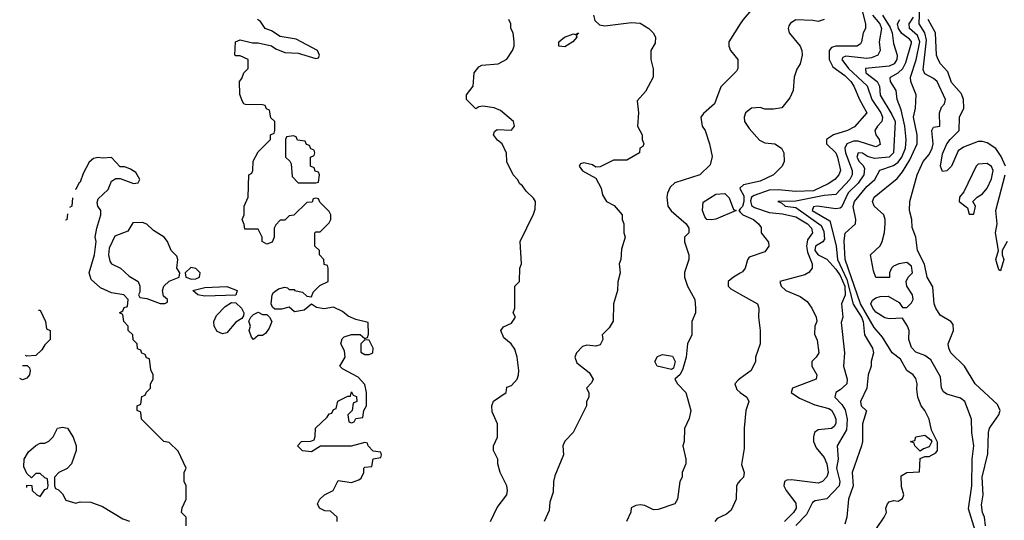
# Model space of a CAD drawing. Header units: inches. Extents: x 2710751 to 2829008, y 857003 to 965602.
# Tile 190 of 256: x 2716757 to 2721188, y 931695 to 933949. Entities that reach past the tile are written whole.
import ezdxf

# ---------------------------------------------------------------- set-up
doc = ezdxf.new("R2010")
doc.units = ezdxf.units.IN
doc.header["$MEASUREMENT"] = 0
doc.layers.add('C7913', color=7, linetype='Continuous')
doc.layers.add('C7923', color=7, linetype='Continuous')

msp = doc.modelspace()

# ---------------------------------------------------------------- linework, layer by layer
at = {"layer": 'C7913', "color": 2}
for points, elevation in [([(2719339.7, 933970), (2719344.7, 933944.7), (2719366, 933926), (2719390, 933920.9), (2719510, 933936), (2719550, 933932.7), (2719588, 933910), (2719608, 933890), (2719618, 933870), (2719616.4, 933843.6), (2719598, 933810), (2719598, 933770), (2719608.4, 933728.4), (2719608, 933690), (2719573.6, 933626.4), (2719536.4, 933583.6), (2719542, 933530), (2719538, 933470), (2719558, 933430), (2719558, 933410), (2719566, 933390), (2719562, 933378), (2719548, 933370), (2719546, 933350), (2719490, 933316), (2719430, 933316), (2719370, 933286.8), (2719350, 933284.7), (2719335.5, 933295.5), (2719295.3, 933304.7), (2719280.2, 933299.8), (2719275.3, 933290), (2719290, 933269), (2719350, 933235.3), (2719374, 933190), (2719380.4, 933160.4), (2719398, 933130), (2719432.9, 933112.9), (2719468.7, 933070), (2719468.7, 933050), (2719475.3, 933030), (2719475.3, 932990), (2719482, 932970), (2719464.7, 932915.3), (2719462, 932870), (2719455.3, 932850), (2719459, 932810), (2719448.4, 932768.4), (2719448, 932730), (2719428.7, 932670), (2719428.4, 932591.6), (2719410, 932562), (2719378, 932530), (2719382, 932510), (2719370, 932484.7), (2719350, 932478.8), (2719310, 932483.8), (2719290, 932478.4), (2719262.9, 932450), (2719255.1, 932430), (2719264.8, 932404.8), (2719320.4, 932360.4), (2719338, 932330), (2719330, 932314), (2719308, 932290), (2719318, 932270), (2719318, 932250), (2719308, 932230), (2719308, 932210), (2719248, 932090), (2719210, 932052), (2719202, 932030), (2719204, 931990), (2719164.8, 931895.2), (2719159.3, 931870), (2719158, 931822), (2719143.1, 931776.9), (2719140.4, 931739.6), (2719118, 931690)], 38), ([(2718186, 931690), (2718186, 931710), (2718156.4, 931736.4), (2718130, 931738), (2718106, 931750), (2718098, 931770), (2718108, 931790), (2718128.7, 931810), (2718168, 931830), (2718190, 931874), (2718250, 931866), (2718283.1, 931876.9), (2718294.6, 931885.4), (2718306, 931910), (2718306, 931930), (2718310, 931934), (2718342, 931938), (2718347.3, 931972.7), (2718382, 931978), (2718386, 931990), (2718382, 932002), (2718347.3, 932007.3), (2718326, 932030), (2718322, 932042), (2718310, 932046), (2718248.9, 932028.9), (2718111.6, 932028.4), (2718070, 932004), (2718030, 932008.7), (2718008, 932030), (2718026, 932050), (2718068, 932052), (2718082, 932058), (2718087.3, 932072.7), (2718089.1, 932110.9), (2718140.4, 932159.6), (2718150, 932174), (2718162, 932178), (2718170, 932194), (2718182, 932198), (2718188.9, 932231.1), (2718234, 932254), (2718246, 932254), (2718250, 932274), (2718258, 932258), (2718272.7, 932252.7), (2718274, 932230), (2718258, 932222), (2718254, 932190), (2718234, 932170), (2718238, 932138), (2718250, 932134), (2718262, 932138), (2718270, 932154), (2718302, 932158), (2718306, 932190), (2718318, 932210), (2718318, 932270), (2718310, 932306), (2718280.4, 932340.4), (2718210, 932378), (2718198, 932390), (2718222, 932430), (2718219, 932459), (2718202, 932490), (2718208.4, 932511.6), (2718218, 932522), (2718250, 932532), (2718290, 932532), (2718310, 932514), (2718322, 932518), (2718327.3, 932532.7), (2718326, 932586), (2718270, 932599), (2718234.9, 932614.9), (2718210, 932635.1), (2718170, 932655.1), (2718126.8, 932646.8), (2718092.7, 932652.7), (2718070, 932668), (2718038, 932642), (2717994, 932634), (2717970, 932655.1), (2717934.8, 932645.2), (2717905.2, 932645.2), (2717894.5, 932654.5), (2717889.3, 932669.3), (2717893.6, 932710), (2717899.1, 932720.9), (2717922, 932738), (2717950, 932744.7), (2717962, 932742), (2717970, 932734), (2717994, 932734), (2717994, 932730), (2718030, 932722), (2718050, 932704.7), (2718070, 932702), (2718078, 932722), (2718107.3, 932752.7), (2718146, 932770), (2718146, 932830), (2718142, 932842), (2718127.3, 932847.3), (2718126, 932870), (2718106, 932890), (2718106, 932910), (2718086, 932930), (2718086, 932990), (2718090, 932994), (2718110, 932994), (2718150, 933034), (2718158, 933050), (2718158, 933070), (2718150, 933086), (2718107.3, 933127.3), (2718102, 933142), (2718090, 933146), (2718078, 933142), (2718072.7, 933127.3), (2718050, 933126), (2717991.6, 933068.4), (2717970, 933066), (2717950, 933046), (2717930, 933046), (2717910, 933026), (2717902, 933010), (2717902, 932970), (2717892.7, 932947.3), (2717870, 932938), (2717848, 932950), (2717848, 932970), (2717830, 933006), (2717770, 933006), (2717767.3, 933027.3), (2717758, 933050), (2717768, 933070), (2717768, 933110), (2717786, 933150), (2717788, 933250), (2717802, 933258), (2717806, 933270), (2717808.4, 933311.6), (2717830, 933354), (2717886, 933410), (2717886, 933430), (2717902, 933438), (2717906, 933450), (2717906, 933490), (2717887.3, 933507.3), (2717882, 933542), (2717867.3, 933547.3), (2717862, 933562), (2717850, 933566), (2717772.7, 933567.3), (2717766, 933570), (2717760.4, 933580.4), (2717747.3, 933612.7), (2717746, 933670), (2717756.4, 933683.6), (2717766, 933710), (2717786, 933730), (2717786, 933770), (2717750, 933786), (2717730, 933786), (2717726, 933790), (2717728, 933850), (2717750, 933858), (2717805.4, 933845.4), (2717830, 933844.7), (2717890.8, 933830.8), (2717910, 933818), (2717950, 933802), (2718010, 933798), (2718090, 933774), (2718102, 933778), (2718106, 933790), (2718098, 933810), (2718002, 933862), (2717930, 933874), (2717890, 933899), (2717862, 933910), (2717840.4, 933940.4), (2717828, 933950)], 46), ([(2718875.3, 931690), (2718906.6, 931753.4), (2718949.2, 931810), (2718952.7, 931830), (2718949, 931850), (2718919, 931910), (2718908.7, 931950), (2718908.7, 931970), (2718888.7, 932010), (2718888.7, 932030), (2718908, 932070), (2718908, 932130), (2718883.1, 932183.1), (2718882, 932210), (2718890, 932232), (2718946, 932270), (2718950, 932294), (2718970, 932302), (2718995.3, 932330), (2719002, 932350), (2719004, 932370), (2718996, 932430), (2718985.2, 932465.2), (2718969.1, 932489.1), (2718936.5, 932516.5), (2718922, 932550), (2718934, 932566), (2718970, 932582.8), (2718988, 932610), (2718978, 932630), (2718986, 932650), (2718986, 932750), (2719006, 932770), (2719008, 932830), (2719015.3, 932850), (2719008.9, 932951.1), (2719070, 933074), (2719076.4, 933096.4), (2719078, 933130), (2719070, 933146), (2719036.4, 933176.4), (2719020.4, 933200.4), (2719008, 933210), (2718998, 933230), (2718978, 933250), (2718948.9, 933308.9), (2718948.4, 933348.4), (2718928.7, 933390), (2718906.8, 933406.8), (2718888.7, 933430), (2718894.6, 933445.4), (2718906, 933454), (2718970, 933451.3), (2718984, 933470), (2718979, 933490), (2718920.2, 933540.2), (2718892.3, 933552.3), (2718841, 933559), (2718823.6, 933556.4), (2718810, 933548), (2718768, 933590), (2718768, 933610), (2718798, 933650), (2718802, 933710), (2718823.1, 933736.9), (2718836.4, 933743.6), (2718910, 933751), (2718949.1, 933770.9), (2718975.3, 933810), (2718982, 933830), (2718982, 933850), (2718978, 933890), (2718968, 933910), (2718968, 933930), (2718958, 933950)], 42), ([(2720000, 933930.7), (2719948.7, 933850), (2719948.7, 933830), (2719955.3, 933810), (2719988.7, 933770), (2719988.7, 933730), (2719983.1, 933716.9), (2719912.9, 933647.1), (2719884, 933570), (2719833.6, 933526.4), (2719822, 933510), (2719829, 933470), (2719842, 933450), (2719862, 933390), (2719873.6, 933333.6), (2719864.7, 933295.3), (2719818, 933250), (2719705.6, 933214.4), (2719684.8, 933195.2), (2719671.9, 933168.1), (2719669, 933150), (2719674.5, 933110), (2719688.2, 933088.2), (2719756, 933030), (2719769, 933010), (2719768, 932990), (2719748.7, 932970), (2719748.9, 932948.9), (2719768, 932890), (2719768, 932870), (2719748.9, 932811.1), (2719748.7, 932790), (2719762, 932750), (2719795.3, 932690), (2719798, 932650), (2719798, 932630), (2719782, 932590), (2719782, 932530), (2719762, 932490), (2719756, 932430), (2719742, 932378), (2719730, 932352), (2719706, 932330), (2719718, 932310), (2719755.3, 932270), (2719778, 932190), (2719770, 932154), (2719748.4, 932108.4), (2719748, 932050), (2719742, 932030), (2719755.3, 931970), (2719755.3, 931950), (2719738, 931910), (2719738, 931890), (2719728, 931870), (2719718, 931790), (2719706, 931770), (2719630, 931744.7), (2719610, 931742), (2719570, 931762), (2719550, 931764.7), (2719530, 931762), (2719508.9, 931751.1), (2719507.3, 931732.7), (2719488, 931690)], 34), ([(2717506, 931670), (2717506, 931710), (2717486, 931730), (2717488.4, 931751.6), (2717506, 931790), (2717506, 931850), (2717498, 931870), (2717498, 931910), (2717506, 931930), (2717470, 932006), (2717430, 932046), (2717406, 932050), (2717306, 932150), (2717302, 932182), (2717286, 932190), (2717286, 932210), (2717302, 932218), (2717307.3, 932252.7), (2717322, 932258), (2717327.3, 932272.7), (2717346, 932290), (2717346, 932310), (2717358, 932330), (2717358, 932350), (2717347.3, 932372.7), (2717342, 932422), (2717327.3, 932427.3), (2717322, 932442), (2717307.3, 932447.3), (2717302, 932462), (2717287.3, 932467.3), (2717286, 932490), (2717267.3, 932507.3), (2717266, 932530), (2717246, 932550), (2717246, 932570), (2717226, 932590), (2717222, 932622), (2717206, 932630), (2717222, 932638), (2717227.3, 932652.7), (2717242, 932658), (2717246, 932690), (2717226, 932710), (2717170, 932719), (2717121.6, 932741.6), (2717078.9, 932778.9), (2717069.6, 932809.6), (2717094, 932890), (2717101.2, 932950), (2717097.2, 932970), (2717104, 933010), (2717122, 933070), (2717122, 933090), (2717109.3, 933109.3), (2717105.6, 933125.6), (2717110, 933142), (2717156, 933184), (2717170, 933222), (2717190, 933234), (2717210, 933234), (2717270, 933212), (2717290, 933214), (2717298, 933230), (2717280.4, 933260.4), (2717256.4, 933276.4), (2717230, 933286), (2717210, 933286), (2717170, 933328), (2717130, 933325.2), (2717110, 933329), (2717090, 933324), (2717070, 933308), (2717043.6, 933256.4), (2717030, 933218), (2717024.7, 933215.3), (2717010, 933186), (2717006.9, 933185)], 50), ([(2720000, 933191.8), (2719998, 933190), (2720000, 933186.1)], 30), ([(2716994.8, 933146.9), (2716991.3, 933110), (2716980.9, 933103.8)], 50), ([(2716971.9, 933075.4), (2716970, 933048), (2716962.8, 933047.1)], 50), ([(2720000, 933097.3), (2719992.7, 933090), (2720000, 933082.6)], 30), ([(2720000, 932808.2), (2719969.6, 932790.4), (2719945.2, 932770), (2719946, 932750), (2719957.6, 932737.6), (2720000, 932713.8)], 30), ([(2716841.5, 932642), (2716850, 932642), (2716874, 932590), (2716878, 932558), (2716894, 932550), (2716894, 932510), (2716870, 932486), (2716856.9, 932463.1), (2716830, 932438), (2716790, 932434)], 50), ([(2716790, 932434), (2716783.1, 932437.5)], 50), ([(2716770.7, 932392), (2716791.6, 932391.6), (2716802, 932382), (2716804.7, 932370), (2716801, 932350), (2716790, 932335.3), (2716770, 932328)], 50), ([(2716770, 932328), (2716757.4, 932334.3)], 50), ([(2720000, 932334.1), (2719990, 932326.8), (2719976, 932310), (2719983.6, 932283.6), (2720000, 932271.4)], 30), ([(2716789.4, 931843.4), (2716790, 931854), (2716812.7, 931852.7), (2716814, 931830), (2716834, 931810), (2716850, 931802), (2716870, 931834), (2716882, 931838), (2716886, 931850), (2716882, 931882), (2716870, 931886), (2716850, 931906), (2716830, 931906), (2716810, 931886), (2716790, 931906), (2716776.4, 931936.4), (2716778, 931970), (2716796.4, 932003.6), (2716830, 932032), (2716850, 932042), (2716870, 932042), (2716888.4, 932051.6), (2716908.4, 932071.6), (2716928, 932110), (2716950, 932114), (2716972, 932110), (2716998, 932070), (2717011, 932030), (2717010.9, 932009.1), (2716990.9, 931949.1), (2716971.1, 931928.9), (2716934, 931910), (2716914, 931890), (2716914, 931850), (2716918, 931838), (2716932.7, 931832.7), (2716950, 931814), (2716965.4, 931785.4), (2717010, 931772), (2717030, 931778), (2717076.9, 931776.9), (2717130, 931758), (2717222, 931702), (2717251.6, 931691.6)], 50), ([(2720000, 931875.2), (2719990, 931864.7), (2719982.7, 931850), (2719982, 931790), (2719959, 931741), (2719937.2, 931722.8), (2719896.4, 931703.6), (2719886, 931690)], 30)]:
    msp.add_lwpolyline(points, dxfattribs=dict(at, elevation=elevation))
for points, elevation in [([(2719210, 933826.6), (2719184, 933830), (2719182.7, 933850), (2719209, 933870), (2719250, 933884.7), (2719258, 933882), (2719271.3, 933890), (2719262, 933878), (2719264.7, 933870), (2719246, 933850)], 38), ([(2717990, 933426), (2717958, 933422), (2717954, 933410), (2717954, 933330), (2717972.7, 933312.7), (2717979.6, 933299.6), (2717983.6, 933243.6), (2718010, 933214), (2718090, 933214), (2718102, 933218), (2718106, 933250), (2718102, 933262), (2718087.3, 933267.3), (2718082, 933282), (2718066, 933290), (2718066, 933330), (2718082, 933338), (2718086, 933350), (2718082, 933362), (2718067.3, 933367.3), (2718062, 933382), (2718047.3, 933387.3), (2718042, 933402), (2718007.3, 933407.3), (2718002, 933422)], 46), ([(2719870, 933047.6), (2719850, 933049.6), (2719841, 933061), (2719829.3, 933090.7), (2719832.7, 933127.3), (2719890, 933163.7), (2719930, 933166.4), (2719950, 933147.3), (2719970, 933094), (2719982, 933090), (2719890, 933051.6)], 30), ([(2717310, 933035.3), (2717266, 933034), (2717243.6, 932996.4), (2717185.5, 932974.5), (2717159.9, 932920.1), (2717157.1, 932890), (2717162.3, 932862.3), (2717170.8, 932850), (2717210.3, 932830.3), (2717250, 932794.9), (2717290.6, 932770), (2717298, 932750), (2717298, 932722), (2717292, 932710), (2717298, 932698), (2717330, 932694), (2717390, 932671.3), (2717410, 932672), (2717422, 932678), (2717422, 932690), (2717404.1, 932704.1), (2717399.7, 932730), (2717406.3, 932750), (2717430, 932772.2), (2717475.3, 932790), (2717478, 932810), (2717464, 932830), (2717469, 932870), (2717464.7, 932884.7), (2717439, 932910), (2717422, 932950), (2717408, 932970), (2717360.2, 933000.2), (2717328.9, 933028.9)], 50), ([(2717527.1, 932832.9), (2717502, 932810), (2717504.7, 932790), (2717530, 932781.3), (2717550, 932782.6), (2717566, 932790), (2717569.2, 932810), (2717550, 932829.2)], 50), ([(2717590, 932705.1), (2717559, 932710), (2717537.2, 932730), (2717590, 932743.7), (2717690, 932748), (2717736, 932730), (2717730, 932709)], 46), ([(2717670, 932535.1), (2717645.2, 932545.2), (2717632.6, 932570), (2717631.1, 932590), (2717642.6, 932617.4), (2717682.5, 932657.5), (2717710, 932676.3), (2717730, 932674.8), (2717755.5, 932650), (2717765.5, 932630), (2717764, 932616), (2717756.3, 932603.7), (2717730, 932587), (2717690, 932539.5)], 46), ([(2717850, 932622), (2717870, 932622), (2717882, 932610), (2717891.3, 932590), (2717879.6, 932560.4), (2717863.6, 932536.4), (2717850, 932528), (2717830, 932528), (2717810, 932508.7), (2717800.4, 932520.4), (2717789.3, 932549.3), (2717795.3, 932570), (2717788.7, 932591.3), (2717798, 932610), (2717810, 932622), (2717830, 932632)], 46), ([(2718310, 932508), (2718292, 932490), (2718292.7, 932452.7), (2718310, 932442), (2718330, 932442), (2718346, 932450), (2718348, 932470), (2718330, 932506)], 46), ([(2719690, 932374), (2719625.2, 932390), (2719615.1, 932410), (2719627.6, 932432.4), (2719650, 932442.4), (2719694.6, 932434.6), (2719706.8, 932410), (2719699.1, 932380.9)], 34)]:
    msp.add_lwpolyline(points, close=True, dxfattribs=dict(at, elevation=elevation))
at = {"layer": 'C7923', "color": 2}
for points, elevation in [([(2720000, 934130.9), (2720069.5, 934109.5), (2720089.5, 934089.5), (2720098, 934050), (2720084.5, 934015.5), (2720050, 933993.4), (2720012.3, 933950), (2720000, 933930.7)], 34), ([(2721103.6, 931670), (2721099.3, 931710), (2721089.4, 931730), (2721084.8, 931764.8), (2721092, 931810), (2721088.4, 931890), (2721114.2, 931994.2), (2721116.2, 932090), (2721120.7, 932110), (2721163.7, 932170), (2721169.3, 932190), (2721156.9, 932216.9), (2721056, 932310), (2721009.3, 932390), (2720947, 932450), (2720938, 932470), (2720936, 932490), (2720959, 932550), (2720957.2, 932577.2), (2720948, 932590), (2720898.6, 932618.6), (2720879.3, 932650), (2720872.7, 932670), (2720866.2, 932746.2), (2720840.5, 932790), (2720828.7, 932848.7), (2720797.4, 932910), (2720789.5, 932969.5), (2720773.2, 933013.2), (2720772.3, 933050), (2720760.9, 933090), (2720762.7, 933130), (2720796.2, 933250), (2720822.9, 933310), (2720850, 933342), (2720863, 933370), (2720867.6, 933390), (2720861.2, 933450), (2720870, 933464.7), (2720898, 933470), (2720896, 933530), (2720905.1, 933554.9), (2720919, 933570), (2720924, 933590), (2720885.6, 933670), (2720870, 933684.2), (2720830, 933705.6), (2720823.1, 933723.1), (2720837.5, 933857.5), (2720829.9, 933889.9), (2720804.5, 933930), (2720809.4, 934050)], 6), ([(2720548.3, 933988.3), (2720562.7, 933930), (2720562.7, 933910), (2720552.3, 933890), (2720546, 933850), (2720540.2, 933839.8), (2720526, 933830), (2720429.7, 933830.3), (2720410, 933823.8), (2720399.7, 933810), (2720400.4, 933770), (2720416.8, 933736.8), (2720470, 933698.3), (2720497.4, 933670), (2720511.3, 933650), (2720535.6, 933590), (2720569, 933530), (2720513.1, 933466.9), (2720482, 933450), (2720419, 933430), (2720388, 933410), (2720388, 933390), (2720429.6, 933350), (2720437.2, 933330), (2720451.3, 933270), (2720443.7, 933250), (2720426, 933230), (2720396, 933210), (2720330, 933178.2), (2720250, 933174.9), (2720170, 933183.2), (2720130, 933182.2), (2720061.8, 933158.2), (2720050, 933150.4), (2720046.4, 933133.7), (2720050, 933112.7), (2720064, 933104), (2720130, 933080.7), (2720190, 933074.6), (2720250, 933061.8), (2720302, 933030), (2720319.6, 933010), (2720325.1, 932990), (2720302.5, 932957.5), (2720297.1, 932930), (2720302, 932902), (2720323, 932850), (2720323.6, 932830), (2720308.5, 932811.5), (2720290, 932801.1), (2720178, 932770), (2720184, 932750), (2720205.2, 932730), (2720270, 932703.6), (2720300.1, 932680.1), (2720322.4, 932650), (2720340.7, 932610), (2720343.7, 932590), (2720336, 932570), (2720333.6, 932533.6), (2720345.6, 932505.6), (2720354, 932450), (2720342, 932430), (2720322, 932410), (2720322, 932390), (2720344, 932350), (2720342, 932330), (2720235.3, 932290), (2720229.2, 932270), (2720265.6, 932245.6), (2720335.3, 932215.3), (2720398.2, 932198.2), (2720410.8, 932190.8), (2720422.9, 932170), (2720429.5, 932150), (2720429.5, 932130.5), (2720421.6, 932118.4), (2720410, 932108), (2720350, 932102.8), (2720334, 932090), (2720329.3, 932070.7), (2720329.3, 932050), (2720342, 932022), (2720377.4, 931977.4), (2720389.8, 931950), (2720394.8, 931910), (2720390, 931890.8), (2720370, 931870.4), (2720350, 931862.4), (2720230, 931878), (2720210, 931876.3), (2720199, 931870), (2720196, 931850), (2720206, 931830), (2720250, 931772.7), (2720251.1, 931750), (2720238.7, 931730), (2720198.4, 931690)], 26), ([(2720595.5, 933970), (2720627.4, 933930), (2720635.6, 933910), (2720624.2, 933850), (2720629.6, 933810), (2720619.3, 933790), (2720590, 933776.9), (2720570, 933774.7), (2720475.1, 933784.9), (2720461.7, 933778.3), (2720456.2, 933770), (2720486.2, 933730), (2720570.6, 933650.6), (2720592, 933590), (2720632.9, 933530), (2720639.1, 933510), (2720636.9, 933490), (2720617, 933470), (2720605.6, 933450), (2720609.6, 933430), (2720624.5, 933410), (2720630, 933386.8), (2720610, 933377.1), (2720530, 933402.4), (2720510, 933402.4), (2720479.6, 933390), (2720471, 933370), (2720473.8, 933350), (2720503.9, 933270), (2720503.5, 933250), (2720492.2, 933230), (2720430, 933161.7), (2720377.1, 933157.1), (2720250, 933132.7), (2720168.7, 933130), (2720185.2, 933125.2), (2720202, 933110), (2720250, 933103.5), (2720363.2, 933023.2), (2720376.2, 932996.2), (2720378.6, 932961.4), (2720371, 932949), (2720338, 932930), (2720336, 932910), (2720350, 932889.8), (2720390, 932871.6), (2720430, 932826.2), (2720450, 932797.7), (2720470.4, 932750), (2720471.8, 932708.2), (2720455.6, 932670), (2720462, 932610), (2720453.6, 932586.4), (2720469.4, 932450), (2720463.7, 932390), (2720480.7, 932330), (2720479.5, 932310), (2720450, 932282), (2720429.2, 932270), (2720426, 932250), (2720457.3, 932217.3), (2720472.5, 932192.5), (2720481.5, 932150), (2720477.6, 932102.4), (2720436.3, 932030), (2720439.7, 931970), (2720432.2, 931930), (2720448, 931870), (2720445.1, 931850), (2720390, 931792.7), (2720336.6, 931783.4), (2720324.2, 931775.8), (2720298.2, 931721.8), (2720250, 931672.4)], 22), ([(2720640.5, 933970), (2720674.5, 933914.5), (2720683.1, 933890), (2720690, 933842), (2720705.4, 933790), (2720704, 933770), (2720692.8, 933750), (2720670, 933740.2), (2720564, 933730), (2720565.1, 933710), (2720615.8, 933670), (2720625.7, 933650), (2720630, 933609.4), (2720682, 933522), (2720696.1, 933490), (2720689.7, 933350), (2720669.8, 933330.2), (2720604.4, 933324.4), (2720572.6, 933332.6), (2720550, 933347.7), (2720529.8, 933350.2), (2720524.7, 933330), (2720535.1, 933310), (2720553, 933293), (2720558.8, 933278.8), (2720555.4, 933250), (2720530, 933213.4), (2720484.8, 933170), (2720454.7, 933105.3), (2720450, 933100.4), (2720430, 933097), (2720346, 933110), (2720330, 933106), (2720323.6, 933090), (2720403.1, 933043.1), (2720431.3, 932931.3), (2720437.3, 932870), (2720479.8, 932779.8), (2720507.8, 932667.8), (2720544.6, 932610), (2720552.3, 932590), (2720558.3, 932530), (2720594.5, 932470), (2720599, 932450), (2720589.3, 932410.7), (2720589.2, 932390), (2720575.1, 932350), (2720569.4, 932290), (2720541.2, 932230), (2720544, 932210), (2720568, 932188), (2720549.5, 932130), (2720549.4, 932050.6), (2720545.2, 932030), (2720503.7, 931910), (2720508, 931850), (2720487, 931790), (2720479.5, 931710), (2720470, 931678)], 18), ([(2721056.4, 931650), (2721026.4, 931746.4), (2721042.2, 931850), (2721043.1, 931970), (2721051.2, 932030), (2721042.4, 932090), (2721040.7, 932150), (2721009.6, 932229.6), (2720990, 932245.1), (2720930, 932263.6), (2720913.6, 932273.6), (2720905.1, 932290), (2720900.7, 932340.7), (2720858, 932418), (2720830, 932437.2), (2720790, 932452), (2720770, 932473.2), (2720758, 932510), (2720759.3, 932550), (2720752.7, 932570), (2720730, 932605.2), (2720670, 932602.4), (2720650, 932606.3), (2720610, 932632), (2720595.6, 932650), (2720588, 932670), (2720594.2, 932685.8), (2720610, 932696.3), (2720630, 932703), (2720664.9, 932704.9), (2720715.3, 932675.3), (2720730, 932654), (2720750, 932654), (2720770, 932674), (2720778, 932690), (2720775.3, 932710), (2720748.7, 932750), (2720746, 932770), (2720755.3, 932790), (2720774.5, 932810), (2720770, 932839), (2720750, 932856), (2720714, 932850), (2720690, 932839), (2720681, 932830), (2720672, 932810), (2720672, 932788), (2720610, 932788.7), (2720599, 932819), (2720586, 932890), (2720629.3, 932930.7), (2720639, 932950), (2720649.3, 932990.7), (2720652.3, 933030), (2720652.3, 933050), (2720645.2, 933070), (2720602.7, 933110), (2720595.1, 933130), (2720602, 933150), (2720705.4, 933234.6), (2720730, 933263.8), (2720762.6, 933317.4), (2720795.1, 933390), (2720796, 933430), (2720779.7, 933510), (2720787.8, 933550), (2720791.8, 933610), (2720767.8, 933670), (2720766.3, 933690), (2720792, 933768), (2720807.4, 933850), (2720797.8, 933877.8), (2720761.1, 933910), (2720759.7, 933930), (2720779.4, 933960.6)], 10), ([(2720378, 933950), (2720350, 933941), (2720326, 933946), (2720250, 933947.7), (2720226, 933934), (2720218.9, 933921.1), (2720215.1, 933910), (2720219.5, 933890), (2720269.2, 933830), (2720277.2, 933810), (2720279, 933790), (2720268.7, 933750), (2720253.6, 933726.4), (2720242, 933690), (2720238, 933630), (2720223.1, 933596.9), (2720187.3, 933552.7), (2720150, 933546), (2720110, 933546.8), (2720090, 933554), (2720050, 933550.7), (2720022.7, 933530), (2720017, 933510), (2720019.3, 933490), (2720039.3, 933459.3), (2720087, 933407), (2720110, 933395.1), (2720155.3, 933390), (2720185.2, 933370), (2720196, 933350), (2720197.2, 933310), (2720188.7, 933290), (2720148.7, 933250), (2720090, 933222.4), (2720014.9, 933205.1), (2720000, 933191.8)], 30), ([(2720610, 931654), (2720648, 931710), (2720658, 931730), (2720655.3, 931750), (2720662, 931770), (2720670, 931778), (2720690, 931784.7), (2720710, 931782), (2720730, 931794), (2720735.3, 931810), (2720725.6, 931845.6), (2720724, 931896), (2720748.7, 931911.3), (2720806, 931914), (2720810, 931974), (2720830, 931982), (2720850, 931982), (2720880.4, 931999.6), (2720888, 932010), (2720887.3, 932047.3), (2720860.9, 932100.9), (2720849.4, 932150), (2720830, 932189.2), (2720814, 932210), (2720798.7, 932250), (2720794, 932286), (2720796.2, 932310), (2720790, 932334), (2720777.2, 932350), (2720749.2, 932370), (2720720.1, 932420.1), (2720683.7, 932450), (2720640.1, 932520.1), (2720602.8, 932562.8), (2720540.7, 932670), (2720472.1, 932870), (2720467.2, 932952.8), (2720471.9, 932988.1), (2720519, 933030), (2720519.3, 933050), (2720507.2, 933107.3), (2720513.3, 933130), (2720570, 933198.7), (2720605.6, 933230), (2720627.7, 933272.3), (2720690, 933292.6), (2720710, 933307.6), (2720726.6, 933330), (2720742.7, 933370), (2720746.9, 933410), (2720740.9, 933470), (2720723.7, 933543.7), (2720705.6, 933590), (2720701.6, 933630), (2720675.6, 933670), (2720674.8, 933685.2), (2720675.1, 933690), (2720710, 933710.3), (2720731, 933730), (2720744.1, 933755.9), (2720770, 933844.7), (2720770.6, 933850.6), (2720761, 933861), (2720726.4, 933886.4), (2720712, 933910), (2720707.4, 933930), (2720718.4, 933950)], 14), ([(2721192.8, 933290), (2721173.5, 933333.5), (2721149, 933369), (2721110, 933394.3), (2721090, 933401.1), (2721070, 933401.1), (2721004.4, 933375.6), (2720980.9, 933359.1), (2720950, 933289), (2720930, 933268), (2720910, 933266), (2720901.2, 933290), (2720910, 933344.7), (2720929.6, 933390), (2720943.6, 933410), (2720984.5, 933450), (2720986.3, 933510), (2721006, 933550), (2721004.7, 933590), (2720994.5, 933614.5), (2720950, 933666), (2720934.1, 933714.1), (2720901.2, 933750), (2720889.6, 933769.6), (2720882.9, 933790), (2720877.6, 933890), (2720846, 933950)], 2), ([(2721200.5, 932950), (2721178, 932910), (2721178, 932890), (2721186, 932870), (2721170, 932818), (2721163.1, 932823.1), (2721149.6, 932870), (2721162, 932910), (2721148, 932990), (2721155.6, 933030), (2721149.7, 933090), (2721191.1, 933250)], 2), ([(2720000, 933186.1), (2720015.8, 933155.8), (2720016.5, 933130), (2720010, 933107.3), (2720000, 933097.3)], 30), ([(2720000, 933082.6), (2720011.2, 933071.2), (2720059, 933050), (2720082, 933030), (2720093.2, 933013.2), (2720094, 932990), (2720127.3, 932947.3), (2720128, 932930), (2720110, 932904.7), (2720040.2, 932879.8), (2720032.3, 932867.7), (2720022, 932830), (2720010, 932814), (2720000, 932808.2)], 30), ([(2720000, 932713.8), (2720078, 932670), (2720084, 932650), (2720081.2, 932610), (2720089, 932550), (2720089, 932490), (2720068, 932430), (2720068, 932410), (2720049, 932370), (2720000, 932334.1)], 30), ([(2720000, 932271.4), (2720028.7, 932250), (2720039, 932230), (2720025.2, 932190), (2720018, 932110), (2720018, 932018), (2720006, 931946), (2720017.2, 931910), (2720014, 931890), (2720000, 931875.2)], 30)]:
    msp.add_lwpolyline(points, dxfattribs=dict(at, elevation=elevation))
for points, elevation in [([(2721110, 933302), (2721070, 933299), (2721061, 933290), (2721006.4, 933173.6), (2720986, 933150), (2720984.7, 933130), (2721022, 933102), (2721030, 933074), (2721050, 933074), (2721058, 933110), (2721046, 933130), (2721066, 933150), (2721090, 933164.7), (2721110, 933191.3), (2721130, 933232), (2721138, 933270), (2721130, 933288.7)], 6), ([(2720810, 932006), (2720786, 932030), (2720782, 932042), (2720766, 932050), (2720786, 932054), (2720790, 932071.3), (2720830, 932078), (2720858, 932058), (2720862, 932050), (2720850, 932026), (2720823.6, 932016.4)], 14)]:
    msp.add_lwpolyline(points, close=True, dxfattribs=dict(at, elevation=elevation))

doc.saveas('drawing.dxf')
